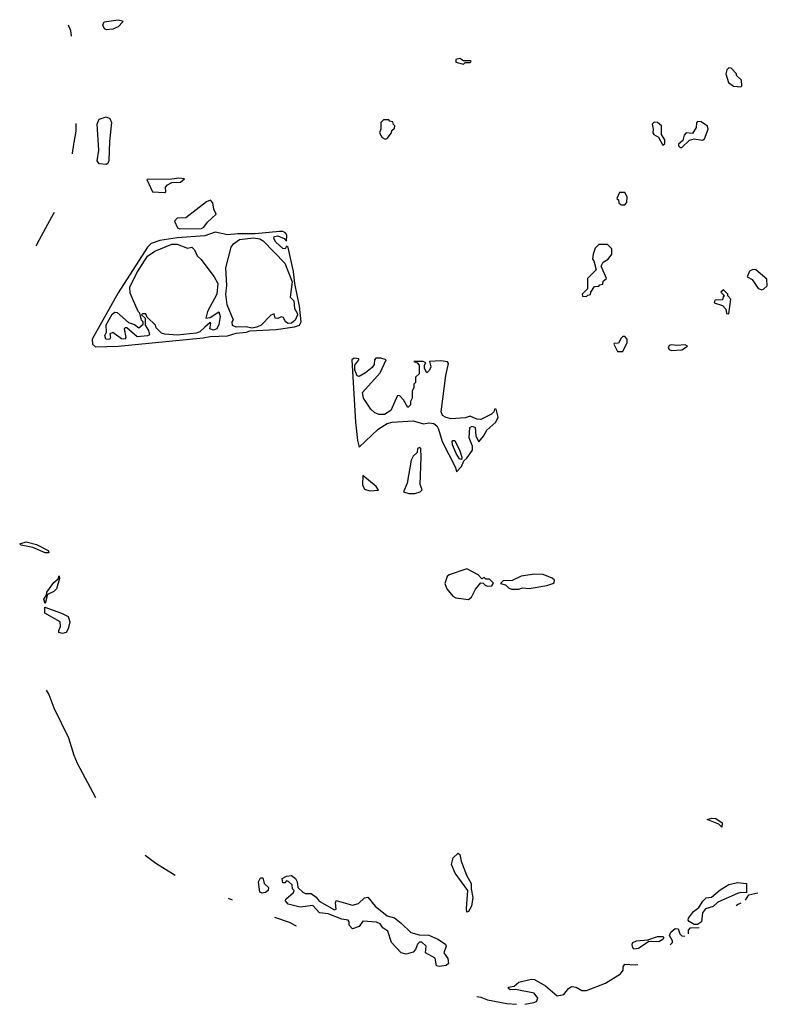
# Model space of a CAD drawing. Extents: x 2386423 to 2568864, y 578392 to 761999.
# Tile 71 of 256: x 2516018 to 2520327, y 587439 to 593117. Entities that reach past the tile are written whole.
import ezdxf

# ---------------------------------------------------------------- set-up
doc = ezdxf.new("R2010")
doc.units = 0

msp = doc.modelspace()

# ---------------------------------------------------------------- linework, layer by layer
at = {"layer": '0CON05XD'}
for points in [[(2516296.5, 593087.2), (2516310.3, 593055), (2516313.4, 593022.8)], [(2516518.8, 593058.8), (2516506.2, 593065), (2516497.1, 593085), (2516505, 593104), (2516585, 593116.9), (2516609.7, 593109.7), (2516612.5, 593105), (2516585, 593075.5), (2516555, 593062.5), (2516518.8, 593058.8)], [(2518575, 592860), (2518585, 592870), (2518615, 592870), (2518620, 592875), (2518615, 592880), (2518575, 592880), (2518555, 592892.5), (2518531.7, 592888.3), (2518531.7, 592871.7), (2518575, 592860)], [(2520175, 592730), (2520180, 592735), (2520178.3, 592768.3), (2520150, 592795), (2520150, 592805), (2520118.3, 592838.3), (2520105, 592840), (2520093, 592827), (2520087.5, 592805), (2520102.5, 592755), (2520133, 592733), (2520175, 592730)], [(2516342, 592517.4), (2516341.4, 592496.3), (2516340.7, 592475), (2516329.7, 592408.4), (2516328.4, 592400.1), (2516325.4, 592382.4), (2516322.3, 592363.5), (2516321.9, 592358.5), (2516320.8, 592349.2), (2516320.1, 592342.9)], [(2516515, 592281.8), (2516476.4, 592286.4), (2516465, 592303.8), (2516474.2, 592365), (2516464.7, 592515), (2516476.3, 592543.7), (2516515, 592557.5), (2516537.4, 592547.4), (2516545.8, 592525), (2516534.2, 592415), (2516531, 592305), (2516525, 592288.5), (2516515, 592281.8)], [(2518125, 592427.5), (2518135, 592432.5), (2518160, 592465), (2518161.7, 592478.3), (2518178.3, 592491.7), (2518180, 592505), (2518171.7, 592511.7), (2518168.3, 592528.3), (2518151.7, 592531.7), (2518145, 592540), (2518115, 592540), (2518100, 592525), (2518100, 592485), (2518092.5, 592465), (2518107, 592437), (2518125, 592427.5)], [(2519725, 592393.3), (2519736.4, 592403.6), (2519736.4, 592423.6), (2519716.7, 592455), (2519716.7, 592505), (2519695, 592523.3), (2519675, 592526.7), (2519663.8, 592515), (2519670, 592485), (2519666.7, 592465), (2519673.3, 592455), (2519700.5, 592440.4), (2519725, 592393.3)], [(2519835, 592380), (2519878.3, 592421.7), (2519905, 592430), (2519953, 592423), (2519965, 592430), (2519986.7, 592485), (2519983, 592503), (2519945, 592527.5), (2519925, 592530), (2519918.3, 592521.7), (2519917.5, 592495), (2519895, 592460), (2519860, 592465), (2519848.3, 592451.7), (2519840, 592420), (2519815, 592400), (2519815, 592390), (2519825, 592380), (2519835, 592380)], [(2516855, 592120), (2516860, 592125), (2516858.3, 592151.7), (2516870, 592165), (2516895, 592177.5), (2516945, 592180), (2516968.3, 592198.3), (2516935, 592202.5), (2516895, 592196.7), (2516750, 592195), (2516782.5, 592125), (2516855, 592120)], [(2519505, 592050), (2519517, 592063), (2519520, 592095), (2519505, 592120), (2519475, 592120), (2519460, 592085), (2519468.3, 592078.3), (2519471.7, 592061.7), (2519485, 592050), (2519505, 592050)], [(2516940.7, 591910.7), (2517065, 591913.3), (2517079.3, 591920.7), (2517100.7, 591949.3), (2517150, 591995), (2517137.5, 592025), (2517131.7, 592061.7), (2517117, 592077), (2517095, 592067.5), (2516976.1, 591973.9), (2516925, 591972.5), (2516910, 591955), (2516927, 591917), (2516940.7, 591910.7)], [(2516215.9, 592004.4), (2516201.4, 591978.1), (2516141.6, 591869), (2516127.2, 591842.9), (2516112.7, 591814.6), (2516111.8, 591813.5)], [(2516455, 591229.5), (2516585, 591234.6), (2517075, 591281.5), (2517115, 591290.6), (2517215, 591293.5), (2517265, 591309.4), (2517325, 591314.5), (2517345, 591322), (2517495, 591330.8), (2517602.5, 591345), (2517630.8, 591355), (2517640, 591375), (2517630, 591465), (2517603.3, 591595), (2517596.2, 591665), (2517565, 591802.5), (2517555, 591810), (2517547.5, 591795), (2517535, 591796.7), (2517494.3, 591834.3), (2517483.3, 591855), (2517485, 591867.5), (2517505, 591871.2), (2517542.5, 591855), (2517555, 591840), (2517557.5, 591872.5), (2517552.5, 591885), (2517535, 591895.5), (2517515, 591895.5), (2517375, 591882), (2517275, 591882.9), (2517215, 591876.9), (2517145, 591892), (2517085, 591870), (2516925, 591858.6), (2516825, 591844.5), (2516775, 591826.2), (2516753.8, 591805), (2516585, 591542), (2516435.6, 591275), (2516436.9, 591245), (2516455, 591229.5)], [(2517355, 591338.8), (2517323.9, 591346.1), (2517265, 591343.3), (2517245, 591353.3), (2517242.5, 591375), (2517250, 591385), (2517213.4, 591473.4), (2517206.7, 591535), (2517211.4, 591585), (2517205.8, 591685), (2517236.7, 591805), (2517250, 591825), (2517285, 591849.2), (2517365, 591858), (2517402.3, 591852.3), (2517421.7, 591841.7), (2517545, 591712.5), (2517588.8, 591605), (2517577, 591517), (2517597.5, 591495), (2517601.7, 591451.7), (2517616.2, 591425), (2517618, 591415), (2517605.5, 591384.6), (2517585, 591367.1), (2517565, 591365.8), (2517548.8, 591375), (2517538.8, 591398.8), (2517525, 591402.5), (2517505, 591393.3), (2517490, 591395), (2517485, 591420), (2517465, 591412.5), (2517408.8, 591355), (2517385, 591344), (2517355, 591338.8)], [(2516535, 591272.5), (2516514.2, 591274.2), (2516507.5, 591295), (2516517.5, 591315), (2516515, 591357.5), (2516551.4, 591418.6), (2516565, 591430), (2516578.8, 591428.8), (2516645, 591370), (2516678.3, 591358.3), (2516705, 591340), (2516728.3, 591361.7), (2516730, 591375), (2516720, 591385), (2516710, 591425), (2516700, 591435), (2516655, 591540), (2516652, 591575), (2516692.2, 591657.8), (2516755, 591753.8), (2516797, 591783), (2516895, 591822.2), (2516925, 591821.9), (2516985, 591800), (2517010, 591805), (2517025, 591790), (2517040, 591755), (2517062.5, 591735), (2517138.8, 591635), (2517160, 591595), (2517153.3, 591535), (2517100, 591435), (2517090, 591395), (2517115, 591400), (2517165, 591432.5), (2517173.3, 591405), (2517165, 591360), (2517153.3, 591335), (2517135, 591326.2), (2517113.3, 591335), (2517120, 591365), (2517115, 591370), (2517085, 591343.3), (2517055, 591316.2), (2517035, 591309.2), (2516925, 591298), (2516853.6, 591303.6), (2516835, 591310), (2516805, 591340), (2516800, 591355), (2516751.7, 591401.7), (2516745, 591420), (2516725, 591420), (2516720, 591415), (2516740, 591395), (2516740, 591355), (2516760, 591325), (2516765, 591300), (2516755, 591293.3), (2516695, 591287.5), (2516635, 591340), (2516625, 591340), (2516620, 591335), (2516630, 591285), (2516625, 591274), (2516605, 591276.2), (2516555, 591312.5), (2516537.5, 591305), (2516540, 591285), (2516535, 591272.5)], [(2519285, 591520), (2519291.7, 591528.3), (2519308.3, 591531.7), (2519310, 591545), (2519331.7, 591578.3), (2519355, 591580), (2519361.7, 591588.3), (2519378.3, 591591.7), (2519381.7, 591608.3), (2519400, 591625), (2519370, 591695), (2519380.7, 591719.3), (2519410, 591735), (2519430, 591765), (2519430, 591795), (2519405, 591820), (2519355, 591820), (2519335, 591800), (2519322.5, 591765), (2519320, 591735), (2519327, 591727), (2519340, 591675), (2519290, 591625), (2519290, 591565), (2519260, 591535), (2519261.7, 591521.7), (2519285, 591520)], [(2520295, 591560), (2520305, 591562.5), (2520327, 591583), (2520325, 591620), (2520260, 591675), (2520243.6, 591676.4), (2520223.6, 591666.4), (2520210, 591635), (2520239.3, 591619.3), (2520275, 591567.5), (2520295, 591560)], [(2520105, 591420), (2520117.5, 591505), (2520100, 591525), (2520100, 591535), (2520075, 591560), (2520060, 591545), (2520080, 591525), (2520071.7, 591518.3), (2520068.3, 591501.7), (2520025, 591500), (2520020, 591485), (2520068.3, 591468.3), (2520088.3, 591448.3), (2520091.7, 591421.7), (2520105, 591420)], [(2519495, 591202.5), (2519520, 591255), (2519520, 591275), (2519505, 591290), (2519495, 591290), (2519485, 591280), (2519468.3, 591251.7), (2519445, 591250), (2519442.5, 591245), (2519463.6, 591203.6), (2519495, 591202.5)], [(2519775, 591208.6), (2519835, 591213.3), (2519866.7, 591235), (2519852.7, 591242.7), (2519805, 591238.5), (2519775, 591242.5), (2519762.1, 591237.9), (2519756, 591225), (2519761.2, 591215), (2519775, 591208.6)], [(2518535, 590510), (2518565, 590540), (2518577, 590573), (2518595, 590588.8), (2518627.5, 590635), (2518628, 590658), (2518607.5, 590705), (2518612.5, 590765), (2518625, 590772.5), (2518642.5, 590765), (2518646.7, 590715), (2518665, 590683.3), (2518691.4, 590715), (2518709.7, 590750.3), (2518762.5, 590795), (2518776, 590825), (2518765, 590870), (2518755, 590870), (2518750, 590855), (2518737, 590843), (2518675, 590812), (2518652.5, 590812.5), (2518615, 590830), (2518585, 590820), (2518505, 590815.7), (2518475, 590822), (2518454.1, 590834.1), (2518447.5, 590855), (2518473.3, 591065), (2518490, 591135), (2518483, 591143), (2518445, 591149.2), (2518380, 591145), (2518387.5, 591115), (2518380, 591095), (2518365, 591080), (2518350, 591105), (2518350, 591125), (2518358.3, 591138.3), (2518343.9, 591146.1), (2518290, 591145), (2518308.3, 591138.3), (2518320, 591125), (2518320, 591075), (2518300, 591055), (2518300, 591025), (2518290, 591015), (2518290, 590995), (2518280, 590975), (2518280, 590935), (2518270, 590915), (2518270, 590895), (2518255, 590880), (2518230, 590925), (2518208.3, 590948.3), (2518195, 590950), (2518156.4, 590863.6), (2518119.5, 590840.5), (2518090.3, 590840.3), (2518065, 590850), (2518041.4, 590871.4), (2518000, 590935), (2517993, 590967), (2518095, 591080), (2518130, 591155), (2518100, 591165), (2518070, 591165), (2518062.5, 591155), (2518061.7, 591128.3), (2518048.6, 591111.4), (2518010.5, 591079.6), (2517975, 591060), (2517963.3, 591063.3), (2517950, 591095), (2517950, 591125), (2517972.5, 591155), (2517971.7, 591161.7), (2517945.8, 591165.8), (2517932.9, 591155), (2517953.9, 590796.1), (2517965, 590690), (2517975, 590652.5), (2518083.6, 590756.4), (2518135, 590787.5), (2518165, 590796.7), (2518285, 590803.8), (2518345, 590786.7), (2518375, 590792), (2518405, 590788.8), (2518422.5, 590775), (2518432.5, 590755), (2518453.3, 590685), (2518528.8, 590535), (2518535, 590510)], [(2518565, 590580), (2518553.6, 590583.6), (2518533.3, 590615), (2518512.5, 590665), (2518510, 590685), (2518515, 590690), (2518525, 590690), (2518555, 590630), (2518566.7, 590595), (2518565, 590580)], [(2518295, 590383.8), (2518325.8, 590394.2), (2518337.5, 590405), (2518326.1, 590436.1), (2518332.5, 590595), (2518330, 590645), (2518325, 590650), (2518310, 590645), (2518308.3, 590621.7), (2518285, 590600), (2518273.6, 590576.4), (2518251.2, 590445), (2518230, 590395), (2518260, 590385), (2518295, 590383.8)], [(2518035, 590400.8), (2518085, 590403.8), (2518072.5, 590425), (2517995, 590487.5), (2517993.5, 590435), (2518005, 590410), (2518035, 590400.8)], [(2516185, 590042.5), (2516165, 590042.9), (2516092.9, 590072.9), (2516026.7, 590086.7), (2516017.5, 590095), (2516055, 590105.6), (2516115, 590090.8), (2516182.5, 590055), (2516185, 590042.5)], [(2518605, 589773.3), (2518622.3, 589787.7), (2518645, 589832.5), (2518675, 589870), (2518688.3, 589868.3), (2518700, 589855), (2518715, 589850), (2518738.3, 589851.7), (2518748.3, 589868.3), (2518725, 589890), (2518705, 589890), (2518695, 589900), (2518681.7, 589891.7), (2518660, 589915), (2518595, 589950), (2518493.9, 589916.1), (2518482.5, 589905), (2518467.5, 589865), (2518480, 589835), (2518515, 589793.3), (2518532.3, 589782.3), (2518605, 589773.3)], [(2516165, 589750), (2516156.7, 589775), (2516172.5, 589797.5), (2516174.2, 589815), (2516215, 589871.2), (2516238.3, 589891.7), (2516245, 589910), (2516246.2, 589895), (2516230, 589835), (2516215, 589820), (2516178.3, 589801.7), (2516165, 589750)], [(2518853, 589833), (2518895, 589833.3), (2518915, 589840), (2518955, 589837.5), (2519056.4, 589853.6), (2519090, 589865), (2519098.3, 589871.7), (2519100, 589885), (2519087, 589897), (2519035, 589917.5), (2518985, 589920), (2518908.3, 589908.3), (2518857, 589883), (2518805, 589880), (2518790, 589865), (2518818.3, 589858.3), (2518835, 589840), (2518853, 589833)], [(2516265, 589577.5), (2516243.6, 589583.6), (2516242.5, 589595), (2516253, 589617), (2516250, 589645), (2516162.5, 589695), (2516161.7, 589728.3), (2516257.5, 589695), (2516296.7, 589675), (2516306.2, 589645), (2516296.4, 589603.6), (2516285, 589582.5), (2516265, 589577.5)], [(2516170, 589250.4), (2516184.7, 589225), (2516215, 589149.4), (2516299.6, 588975), (2516329, 588875), (2516349.6, 588829.6), (2516454.6, 588631.2)], [(2520065, 588460), (2520047.5, 588477.5), (2519980, 588505), (2520007, 588513), (2520030.7, 588510.7), (2520067.5, 588485), (2520065, 588460)], [(2518595, 587970), (2518592.2, 587992.2), (2518601.4, 588095), (2518528, 588195), (2518506.2, 588245), (2518515.8, 588284.2), (2518545, 588310), (2518555, 588302.5), (2518561.5, 588265), (2518592.7, 588182.7), (2518620, 588135), (2518619.2, 588105), (2518630, 588055), (2518621.9, 588005), (2518605, 587973.8), (2518595, 587970)], [(2516741.7, 588298), (2516802, 588252), (2516913.3, 588184.5)], [(2517415, 588080), (2517402.5, 588085), (2517393.3, 588145), (2517405, 588167.5), (2517418.3, 588168.3), (2517427.5, 588135), (2517451.7, 588111.7), (2517450, 588095), (2517435, 588083.3), (2517415, 588080)], [(2518435, 587656.7), (2518420.7, 587660.7), (2518412.5, 587705), (2518357.5, 587735), (2518360, 587775), (2518335, 587797.5), (2518323, 587797), (2518310, 587785), (2518300, 587755), (2518285, 587740), (2518245, 587727.5), (2518216.4, 587736.4), (2518160, 587795), (2518140, 587860), (2518110.5, 587880.4), (2518095, 587902.5), (2518075, 587912.5), (2517995, 587917.5), (2517975, 587887.5), (2517935, 587873.3), (2517917.5, 587895), (2517917.5, 587915), (2517910, 587925), (2517875, 587930), (2517795, 587960), (2517746.1, 587966.1), (2517708, 588008), (2517635, 587998.8), (2517565, 588016.2), (2517550, 588035), (2517552.5, 588045), (2517596.4, 588083.6), (2517600, 588095), (2517590, 588105), (2517588.3, 588128.3), (2517567, 588147), (2517555, 588150), (2517545, 588140), (2517535, 588140), (2517530, 588165), (2517555, 588177.5), (2517585, 588182.5), (2517607.5, 588165), (2517617.5, 588145), (2517621.7, 588111.7), (2517650, 588085), (2517665, 588077.5), (2517697, 588077), (2517725.9, 588055.9), (2517743.9, 588033.9), (2517833, 587983), (2517841.7, 587988.3), (2517837.5, 588025), (2517842.5, 588037.5), (2517935, 588010), (2517970.7, 588019.3), (2518005, 588052.5), (2518025, 588057.5), (2518067.5, 588005), (2518135, 587950), (2518178.3, 587938.3), (2518216.4, 587906.4), (2518273, 587853), (2518319.3, 587839.3), (2518375, 587838), (2518427.5, 587815), (2518472.5, 587785), (2518476.7, 587775), (2518462.5, 587735), (2518485, 587702.5), (2518490, 587675), (2518475, 587662), (2518435, 587656.7)], [(2519925, 587900), (2519905, 587900), (2519877, 587917), (2519870, 587925), (2519872.5, 587935), (2519902, 587975), (2519933.1, 587996.9), (2519955, 588033.3), (2519975, 588053.3), (2520005, 588056.7), (2520055, 588099.2), (2520105, 588129.2), (2520155, 588142), (2520207.5, 588135), (2520207.5, 588082.5), (2520175, 588083.3), (2520155, 588077.3), (2520041.3, 588028.7), (2520015, 588003.6), (2519970.9, 587989.1), (2519952.7, 587967.3), (2519947.5, 587915), (2519925, 587900)], [(2520201.9, 588040), (2520220, 588070), (2520272.2, 588081.6)], [(2517218.7, 588051.6), (2517242.4, 588041.9)], [(2520148.2, 588008.3), (2520154.8, 588015.2), (2520176.4, 588024.9)], [(2517485.5, 587942.1), (2517571.6, 587911.6), (2517611, 587890.7)], [(2519766.9, 587781), (2519780, 587795), (2519780, 587805), (2519762.5, 587835), (2519771.2, 587855), (2519795, 587876), (2519812.5, 587875), (2519823.3, 587845), (2519834.2, 587834.2), (2519851.8, 587831.9)], [(2519873.4, 587844.8), (2519873.6, 587866.4), (2519885, 587880), (2519935, 587881.7)], [(2519557.5, 587757.5), (2519550.7, 587770.7), (2519547.5, 587785), (2519552.5, 587795), (2519572.5, 587805), (2519638.8, 587811.2), (2519695, 587829.2), (2519725, 587830), (2519730, 587825), (2519725, 587812.5), (2519701.7, 587798.3), (2519645, 587801.2), (2519585, 587761.2), (2519557.5, 587757.5)], [(2518928.7, 587439.1), (2518981.5, 587448.5), (2518995.8, 587455), (2519004.4, 587475), (2518983.6, 587503.6), (2518876.4, 587523.6), (2518845, 587522.5), (2518835, 587530), (2518835, 587537.5), (2518867, 587543), (2518895, 587566.7), (2518965, 587583.8), (2518985, 587582), (2519048, 587545), (2519115, 587488), (2519153.3, 587495), (2519180.3, 587529.7), (2519198, 587542), (2519225, 587537.5), (2519257.8, 587517.8), (2519285, 587518), (2519395, 587561.3), (2519481.4, 587615), (2519495.8, 587635), (2519496.2, 587655), (2519505, 587670), (2519565, 587666), (2519580.3, 587669.3)], [(2518652.2, 587483), (2518675, 587480), (2518715, 587464.5), (2518825, 587442.6), (2518881.5, 587438.9)]]:
    msp.add_lwpolyline(points, dxfattribs=at)

doc.saveas('drawing.dxf')
